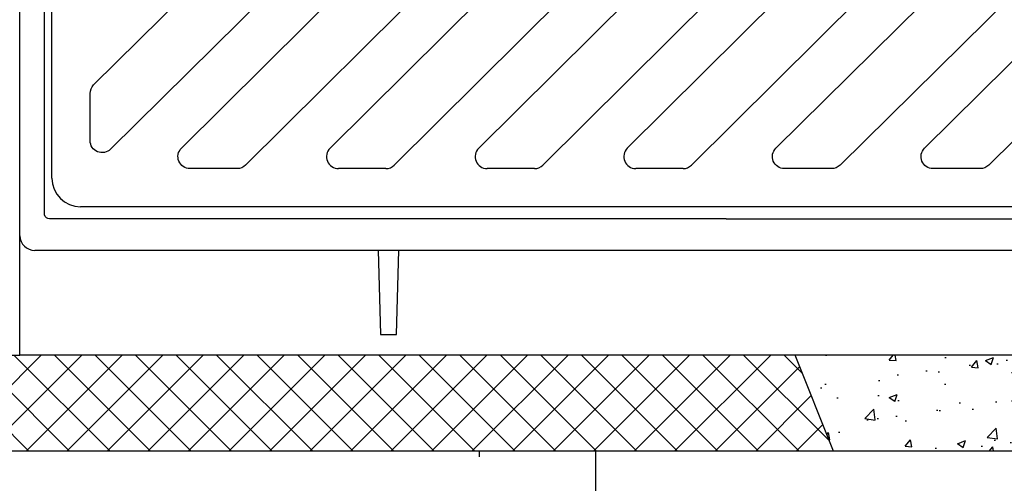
# Model space of a CAD drawing. Header units: feet. Extents: x 6 to 219, y -47 to 30.
# Tile 34 of 47: x 180.61 to 182.76, y 19.93 to 20.94. Entities that reach past the tile are written whole.
import ezdxf

# ---------------------------------------------------------------- set-up
doc = ezdxf.new("R2010")
doc.units = ezdxf.units.FT
doc.header["$MEASUREMENT"] = 0
doc.linetypes.add('F', pattern=[0.15, 0.1, -0.05])
for name, color, linetype in [('DETAILS', 4, 'Continuous'), ('HATCH', 247, 'Continuous'), ('P-HATCH', 247, 'Continuous')]:
    doc.layers.add(name, color=color, linetype=linetype)

msp = doc.modelspace()

# ---------------------------------------------------------------- hatches: boundary and pattern name
at = {"layer": 'DETAILS', "linetype": 'Continuous'}
h = msp.add_hatch(dxfattribs=at)
h.set_pattern_fill('ANSI37', color=247, scale=0.5)
h.set_pattern_definition([(45, (-4.45707, 3.83147), (-0.044194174, 0.044194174), []), (135, (-4.45707, 3.83147), (-0.044194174, -0.044194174), [])])
h.paths.add_polyline_path([(182.30229, 20.21298), (178.91974, 20.21298), (178.8364, 20.00351), (182.38562, 20.00351)])
at = {"layer": 'P-HATCH', "linetype": 'Continuous'}
h = msp.add_hatch(dxfattribs=at)
h.set_pattern_fill('AR-CONC', color=256, scale=0.025)
h.set_pattern_definition([(50, (-9.066, 26.78684), (0.17931505, -0.01568803), [0.01875, -0.20625]), (355, (-9.066, 26.78684), (-0.03468783, 0.18804803), [0.015, -0.165]), (100.45144, (-9.05106, 26.78553), (0.14462721, 0.17236), [0.01593505, -0.17528553]), (46.1842, (-9.066, 26.83684), (0.26681033, -0.04137982), [0.028125, -0.309375]), (96.63564, (-9.04377, 26.8334), (0.2336655, 0.24352965), [0.0239026, -0.26292844]), (351.18416, (-9.066, 26.83684), (0.2336655, 0.24352965), [0.0225, -0.2475]), (21, (-9.041, 26.82434), (0.14922676, -0.10065472), [0.01875, -0.20625]), (326, (-9.041, 26.82434), (0.06082883, 0.18128751), [0.015, -0.165]), (71.45144, (-9.02857, 26.81595), (0.2100556, 0.08063279), [0.01593505, -0.17528553]), (37.5, (-9.066, 26.786836), (0.003039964, 0.083223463), [0, -0.163, 0, -0.1675, 0, -0.165625]), (7.5, (-9.066, 26.78684), (0.065767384, 0.09860293), [0, -0.0955, 0, -0.15925, 0, -0.063125]), (327.5, (-9.12175, 26.786836), (0.13345561, -0.005638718), [0, -0.0625, 0, -0.195, 0, -0.25875]), (317.5, (-9.14675, 26.78684), (0.14579654, 0.025026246), [0, -0.08125, 0, -0.1295, 0, -0.18375])])
edge = h.paths.add_edge_path()
edge.add_line((184.15142, 20.44198), (183.94393, 20.44198))
edge.add_line((183.94393, 20.44198), (183.94393, 20.42211))
edge.add_arc((183.73085, 20.42606), 0.21312, 271.06481, 358.93808, ccw=False)
edge.add_line((183.73481, 20.21298), (182.30229, 20.21298))
edge.add_line((182.30229, 20.21298), (182.38562, 20.00351))
edge.add_line((182.38562, 20.00351), (184.15142, 20.00351))
edge.add_line((184.15142, 20.00351), (184.15142, 20.44198))

# ---------------------------------------------------------------- linework, layer by layer
at = {"layer": 'DETAILS', "linetype": 'F', "ltscale": 0.0625}
msp.add_line((181.61341, 18.39095), (181.61405, 20.00351), dxfattribs=at)
at = {"layer": 'DETAILS', "linetype": 'Continuous'}
msp.add_line((181.86639, 20.00351), (181.86718, 18.66415), dxfattribs=at)
for points in [[(182.38562, 20.00351), (182.30229, 20.21298)], [(184.15142, 20.00351), (180.15142, 20.00351)]]:
    msp.add_lwpolyline(points, dxfattribs=at)
at = {"layer": 'HATCH', "linetype": 'Continuous'}
for p, q in [((180.61101, 20.4729), (180.61101, 22.53288)), ((180.61101, 20.4729), (180.61101, 22.53288)), ((180.68137, 20.59862), (180.68137, 21.93195)), ((181.28789, 20.66391), (182.55888, 21.9244)), ((181.61198, 20.66391), (182.88298, 21.9244)), ((181.93607, 20.66391), (183.20707, 21.9244)), ((181.42784, 20.62708), (182.69868, 21.88742)), ((181.75193, 20.62708), (183.02277, 21.88742)), ((182.07602, 20.62708), (183.34686, 21.88742)), ((181.40942, 20.61945), (181.3063, 20.61945)), ((181.73351, 20.61945), (181.63039, 20.61945)), ((182.0576, 20.61945), (181.95448, 20.61945)), ((183.55897, 20.53612), (180.74387, 20.53612)), ((182.15142, 20.44128), (180.64438, 20.44128)), ((183.65845, 20.44128), (182.15142, 20.44128))]:
    msp.add_line(p, q, dxfattribs=at)
for points in [[(182.15142, 20.50977), (180.676, 20.50977, -0.3619387), (180.66546, 20.51855), (180.66546, 22.03264)], [(182.15142, 20.50977), (183.62684, 20.50977, 0.3619387), (183.63738, 20.51855), (183.63738, 22.03264)], [(177.2781, 20.44198), (177.2781, 20.42211, 0.4033832), (177.48722, 20.21298), (180.61101, 20.21298), (180.61101, 20.4729)], [(183.94393, 20.44198), (183.94393, 20.42211, -0.4033832), (183.73481, 20.21298), (180.61101, 20.21298), (180.61101, 20.4729)]]:
    msp.add_lwpolyline(points, format="xyb", dxfattribs=at)
for points in [[(180.7647, 20.6802), (180.7647, 20.78332, -0.1989124), (180.77233, 20.80173), (181.91082, 21.92445, -0.1971001), (181.9291, 21.93195), (182.03221, 21.93195, -0.6704909), (182.0505, 21.88738), (180.80915, 20.66179, -0.6681786)], [(181.08533, 20.61945), (180.98221, 20.61945, -0.6681786), (180.9638, 20.66391), (182.23479, 21.9244, -0.1978342), (182.25313, 21.93195), (182.35625, 21.93195, -0.6696802), (182.37459, 21.88742), (181.10375, 20.62708, -0.1989124)], [(182.38169, 20.61945), (182.27857, 20.61945, -0.6681786), (182.26016, 20.66391), (183.42817, 21.8163, -0.4047682), (183.4644, 21.81688), (183.51763, 21.76699, -0.4237224), (183.51823, 21.72958), (182.40011, 20.62708, -0.1989124)], [(182.70578, 20.61945), (182.60266, 20.61945, -0.6681786), (182.58425, 20.66391), (183.49108, 21.56032, -0.6681786), (183.53553, 21.5419), (183.53553, 21.43878, -0.1989124), (183.5279, 21.42037), (182.7242, 20.62708, -0.1989124)]]:
    msp.add_lwpolyline(points, format="xyb", close=True, dxfattribs=at)
msp.add_lwpolyline([(181.39251, 20.44198), (181.39778, 20.25758), (181.4329, 20.25758), (181.43817, 20.44198)], dxfattribs=at)
for centre, radius, start, end in [((181.3063, 20.64549), 0.02604, 135, 270), ((181.63039, 20.64549), 0.02604, 135, 270), ((181.95448, 20.64549), 0.02604, 135, 270), ((181.40942, 20.64549), 0.02604, 270, 315), ((181.73351, 20.64549), 0.02604, 270, 315), ((182.0576, 20.64549), 0.02604, 270, 315), ((180.74387, 20.59862), 0.0625, 180, 270), ((180.64368, 20.47395), 0.03268, 181.85797, 271.24437)]:
    msp.add_arc(centre, radius, start, end, dxfattribs=at)

doc.saveas('drawing.dxf')
